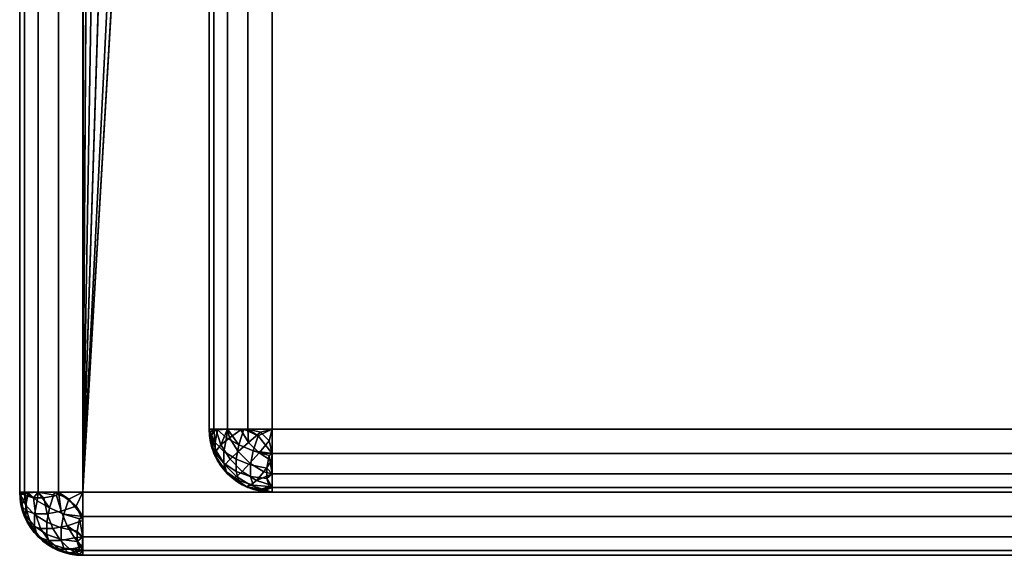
# Model space of a CAD drawing. Header units: millimetres. Extents: x -10 to 413, y -827 to 10.
# Tile 1 of 48: x 0 to 15.6, y -800 to -791.5. Entities that reach past the tile are written whole.
import ezdxf

# ---------------------------------------------------------------- set-up
doc = ezdxf.new("R2010")
doc.units = ezdxf.units.MM
doc.header["$MEASUREMENT"] = 0
for name, color, linetype, lineweight in [('0 Misc', 7, 'Continuous', 35), ('10 Raster Images', 7, 'Continuous', 35), ('5 Hatches', 7, 'Continuous', 35)]:
    doc.layers.add(name, color=color, linetype=linetype, lineweight=lineweight)

msp = doc.modelspace()

# ---------------------------------------------------------------- linework, layer by layer
at = {"layer": '0 Misc', "color": 160, "linetype": 'Continuous', "lineweight": 25}
for p, q in [((0, -1, 719.277), (0, -799, 719.277)), ((0, -799, 699.277), (0, -1, 699.277)), ((1, -799, 720.277), (1, -1, 720.277)), ((1, -781, 698.277), (1, -799, 698.277)), ((1, -799, 698.277), (1.012, -781.156, 698.277)), ((1, -799, 698.277), (1.109, -781.454, 698.277)), ((1, -799, 698.277), (1.293, -781.707, 698.277)), ((1, -799, 698.277), (1.546, -781.891, 698.277)), ((1, -799, 698.277), (1.844, -781.988, 698.277)), ((1, -799, 698.277), (2, -782, 698.277)), ((3, -784, 694.277), (3, -798, 694.277)), ((3, -798, 13.777), (3, -784, 13.777)), ((4, -784, 12.777), (4, -798, 12.777)), ((4, -798, 695.277), (4, -784, 695.277)), ((3, -798, 694.277), (3, -798, 13.777)), ((4, -798, 12.777), (396, -798, 12.777)), ((396, -798, 695.277), (4, -798, 695.277)), ((0, -799, 719.277), (0, -799, 699.277)), ((1, -799, 698.277), (399, -799, 698.277)), ((399, -799, 720.277), (1, -799, 720.277)), ((396, -799, 13.777), (4, -799, 13.777)), ((4, -799, 13.777), (4, -799, 694.277)), ((4, -799, 694.277), (396, -799, 694.277)), ((4, -799, 13.777), (204.554, -799, 255.277)), ((4, -799, 694.277), (195.446, -799, 255.277)), ((195.446, -799, 255.277), (4, -799, 13.777)), ((4, -799, 694.277), (195.717, -799, 256.056)), ((4, -799, 694.277), (196.049, -799, 256.81)), ((4, -799, 694.277), (196.442, -799, 257.464)), ((4, -799, 694.277), (197.415, -799, 258.437)), ((4, -799, 694.277), (198.641, -799, 259.062)), ((4, -799, 694.277), (200, -799, 259.277)), ((4, -799, 694.277), (197.415, -799, 572.117)), ((4, -799, 694.277), (196.442, -799, 573.09)), ((4, -799, 694.277), (196.049, -799, 573.743)), ((4, -799, 694.277), (195.505, -799, 575.087)), ((4, -799, 694.277), (195, -799, 578.277)), ((4, -799, 694.277), (195, -799, 579.277)), ((4, -799, 694.277), (164.278, -799, 649.668)), ((4, -799, 694.277), (162.048, -799, 650.805)), ((4, -799, 694.277), (160.278, -799, 652.575)), ((4, -799, 694.277), (159.142, -799, 654.805)), ((4, -799, 694.277), (158.75, -799, 657.277)), ((4, -799, 694.277), (158.75, -799, 674.277)), ((4, -799, 694.277), (159.142, -799, 676.749)), ((4, -799, 694.277), (160.278, -799, 678.979)), ((4, -799, 694.277), (162.048, -799, 680.749)), ((4, -799, 694.277), (164.278, -799, 681.885)), ((4, -799, 694.277), (166.75, -799, 682.277)), ((1, -800, 699.277), (1, -800, 719.277)), ((1, -800, 719.277), (399, -800, 719.277)), ((399, -800, 699.277), (1, -800, 699.277))]:
    msp.add_line(p, q, dxfattribs=at).dxf.unprotected_set("ltscale", 0)
at = {"layer": '0 Misc', "color": 160, "linetype": 'Continuous', "lineweight": 25, "extrusion": (0, -1, 0)}
for centre, start, end in [((4, 694.277, 798), 90, 180), ((4, 13.777, 798), 180, 270)]:
    msp.add_arc(centre, 1, start, end, dxfattribs=at).dxf.unprotected_set("ltscale", 0)
at = {"layer": '0 Misc', "color": 160, "linetype": 'Continuous', "lineweight": 25, "extrusion": (0, 0, -1)}
for centre in [(-4, -798, -694.277), (-1, -799, -699.277)]:
    msp.add_arc(centre, 1, 270, 0, dxfattribs=at).dxf.unprotected_set("ltscale", 0)
at = {"layer": '0 Misc', "color": 160, "linetype": 'Continuous', "lineweight": 25}
for centre in [(4, -798, 13.777), (1, -799, 719.277)]:
    msp.add_arc(centre, 1, 180, 270, dxfattribs=at).dxf.unprotected_set("ltscale", 0)
at = {"layer": '0 Misc', "color": 160, "linetype": 'Continuous', "lineweight": 25, "extrusion": (1, 0, 0)}
for centre, start, end in [((-798, 694.277, 4), 90, 180), ((-798, 13.777, 4), 180, 270), ((-799, 699.277, 1), 180, 270), ((-799, 719.277, 1), 90, 180)]:
    msp.add_arc(centre, 1, start, end, dxfattribs=at).dxf.unprotected_set("ltscale", 0)
at = {"layer": '0 Misc', "color": 160, "linetype": 'Continuous', "lineweight": 25, "extrusion": (0, 1, 0)}
for centre, start, end in [((-1, 699.277, -799), 270, 0), ((-1, 719.277, -799), 0, 90)]:
    msp.add_arc(centre, 1, start, end, dxfattribs=at).dxf.unprotected_set("ltscale", 0)
at = {"layer": '0 Misc', "color": 7, "lineweight": 25}
for points, invisible_edges in [([(0, -1, 719.277), (0, -799, 699.277), (0, -799, 719.277)], 1), ([(0, -1, 719.277), (0, -1, 699.277), (0, -799, 699.277)], 12), ([(0.076, -799, 698.894), (0, -1, 699.277), (0.076, -1, 698.894)], 1), ([(0.076, -799, 698.894), (0, -799, 699.277), (0, -1, 699.277)], 12), ([(0, -1, 719.277), (0.076, -799, 719.659), (0.076, -1, 719.659)], 1), ([(0, -1, 719.277), (0, -799, 719.277), (0.076, -799, 719.659)], 12), ([(0.293, -799, 698.57), (0.076, -1, 698.894), (0.293, -1, 698.57)], 1), ([(0.293, -799, 698.57), (0.076, -799, 698.894), (0.076, -1, 698.894)], 12), ([(0.293, -799, 719.984), (0.076, -1, 719.659), (0.076, -799, 719.659)], 1), ([(0.293, -799, 719.984), (0.293, -1, 719.984), (0.076, -1, 719.659)], 12), ([(0.617, -799, 698.353), (0.293, -1, 698.57), (0.617, -1, 698.353)], 1), ([(0.617, -799, 698.353), (0.293, -799, 698.57), (0.293, -1, 698.57)], 12), ([(0.617, -799, 720.201), (0.293, -1, 719.984), (0.293, -799, 719.984)], 1), ([(0.617, -799, 720.201), (0.617, -1, 720.201), (0.293, -1, 719.984)], 12), ([(1, -799, 698.277), (0.617, -1, 698.353), (1, -781, 698.277)], 1), ([(1, -799, 698.277), (0.617, -799, 698.353), (0.617, -1, 698.353)], 12), ([(1, -799, 720.277), (0.617, -1, 720.201), (0.617, -799, 720.201)], 1), ([(1, -799, 720.277), (1, -1, 720.277), (0.617, -1, 720.201)], 12), ([(3, -784, 694.277), (3.076, -798, 694.659), (3.076, -784, 694.659)], 1), ([(3, -784, 694.277), (3, -798, 694.277), (3.076, -798, 694.659)], 12), ([(3.293, -798, 694.984), (3.076, -784, 694.659), (3.076, -798, 694.659)], 1), ([(3.293, -798, 694.984), (3.293, -784, 694.984), (3.076, -784, 694.659)], 12), ([(3.617, -798, 695.201), (3.293, -784, 694.984), (3.293, -798, 694.984)], 1), ([(3.617, -798, 695.201), (3.617, -784, 695.201), (3.293, -784, 694.984)], 12), ([(4, -798, 695.277), (3.617, -784, 695.201), (3.617, -798, 695.201)], 1), ([(4, -798, 695.277), (4, -784, 695.277), (3.617, -784, 695.201)], 12), ([(3.111, -798.345, 694.577), (3.106, -798.001, 694.725), (3.031, -798.107, 694.498)], 1), ([(3.111, -798.345, 694.577), (3.189, -798.248, 694.806), (3.106, -798.001, 694.725)], 12), ([(3.46, -798.354, 695.041), (3.502, -798.01, 695.144), (3.322, -798.134, 695)], 1), ([(3.46, -798.354, 695.041), (3.625, -798.208, 695.18), (3.502, -798.01, 695.144)], 12), ([(3.332, -798.476, 694.849), (3.322, -798.134, 695), (3.189, -798.248, 694.806)], 1), ([(3.332, -798.476, 694.849), (3.46, -798.354, 695.041), (3.322, -798.134, 695)], 12), ([(3.792, -798.375, 695.18), (3.816, -798.048, 695.259), (3.625, -798.208, 695.18)], 1), ([(3.792, -798.375, 695.18), (3.952, -798.184, 695.259), (3.816, -798.048, 695.259)], 12), ([(3.217, -798.616, 694.364), (3.111, -798.345, 694.577), (3.093, -798.419, 694.327)], 1), ([(3.189, -798.248, 694.806), (3.111, -798.345, 694.577), (3.249, -798.565, 694.618)], 12), ([(3.217, -798.616, 694.364), (3.249, -798.565, 694.618), (3.111, -798.345, 694.577)], 12), ([(3.189, -798.248, 694.806), (3.249, -798.565, 694.618), (3.332, -798.476, 694.849)], 1), ([(3.524, -798.668, 694.849), (3.46, -798.354, 695.041), (3.332, -798.476, 694.849)], 1), ([(3.646, -798.54, 695.041), (3.625, -798.208, 695.18), (3.46, -798.354, 695.041)], 1), ([(3.524, -798.668, 694.849), (3.646, -798.54, 695.041), (3.46, -798.354, 695.041)], 12), ([(3.646, -798.54, 695.041), (3.792, -798.375, 695.18), (3.625, -798.208, 695.18)], 12), ([(3.435, -798.751, 694.618), (3.332, -798.476, 694.849), (3.249, -798.565, 694.618)], 1), ([(3.435, -798.751, 694.618), (3.524, -798.668, 694.849), (3.332, -798.476, 694.849)], 12), ([(3.792, -798.375, 695.18), (3.646, -798.54, 695.041), (3.866, -798.678, 695)], 12), ([(3.792, -798.375, 695.18), (3.866, -798.678, 695), (3.99, -798.499, 695.144)], 1), ([(3.384, -798.783, 694.364), (3.249, -798.565, 694.618), (3.217, -798.616, 694.364)], 1), ([(3.384, -798.783, 694.364), (3.435, -798.751, 694.618), (3.249, -798.565, 694.618)], 12), ([(3.655, -798.889, 694.577), (3.524, -798.668, 694.849), (3.435, -798.751, 694.618)], 1), ([(3.646, -798.54, 695.041), (3.524, -798.668, 694.849), (3.752, -798.811, 694.806)], 12), ([(3.655, -798.889, 694.577), (3.752, -798.811, 694.806), (3.524, -798.668, 694.849)], 12), ([(3.646, -798.54, 695.041), (3.752, -798.811, 694.806), (3.866, -798.678, 695)], 1), ([(3.581, -798.907, 694.327), (3.435, -798.751, 694.618), (3.384, -798.783, 694.364)], 1), ([(3.581, -798.907, 694.327), (3.655, -798.889, 694.577), (3.435, -798.751, 694.618)], 12), ([(3.752, -798.811, 694.806), (3.655, -798.889, 694.577), (3.893, -798.969, 694.498)], 12), ([(3.752, -798.811, 694.806), (3.893, -798.969, 694.498), (3.998, -798.894, 694.725)], 1), ([(0, -799, 719.277), (0.076, -799.383, 699.277), (0.076, -799.383, 719.277)], 1), ([(0, -799, 719.277), (0, -799, 699.277), (0.076, -799.383, 699.277)], 12), ([(0.096, -799.375, 699.069), (0.018, -799.048, 699.093), (0.096, -799.208, 698.902)], 1), ([(0.096, -799.375, 699.069), (0.018, -799.184, 699.229), (0.018, -799.048, 699.093)], 12), ([(0.093, -799.05, 719.696), (0.249, -799.341, 719.842), (0.217, -799.087, 719.893)], 1), ([(0.093, -799.05, 719.696), (0.111, -799.3, 719.622), (0.249, -799.341, 719.842)], 12), ([(0.133, -799.01, 698.778), (0.236, -799.354, 698.737), (0.096, -799.208, 698.902)], 1), ([(0.133, -799.01, 698.778), (0.277, -799.134, 698.599), (0.236, -799.354, 698.737)], 12), ([(0.217, -799.087, 719.893), (0.435, -799.341, 720.028), (0.384, -799.087, 720.06)], 1), ([(0.217, -799.087, 719.893), (0.249, -799.341, 719.842), (0.435, -799.341, 720.028)], 12), ([(0.277, -799.134, 698.599), (0.428, -799.476, 698.609), (0.236, -799.354, 698.737)], 1), ([(0.277, -799.134, 698.599), (0.47, -799.248, 698.466), (0.428, -799.476, 698.609)], 12), ([(0.655, -799.3, 720.166), (0.581, -799.05, 720.183), (0.384, -799.087, 720.06)], 12), ([(0.655, -799.3, 720.166), (0.384, -799.087, 720.06), (0.435, -799.341, 720.028)], 1), ([(0.552, -799.002, 698.383), (0.7, -799.345, 698.388), (0.47, -799.248, 698.466)], 1), ([(0.552, -799.002, 698.383), (0.779, -799.107, 698.307), (0.7, -799.345, 698.388)], 12), ([(1, -799, 698.277), (399, -799.383, 698.353), (1, -799.383, 698.353)], 1), ([(1, -799, 698.277), (399, -799, 698.277), (399, -799.383, 698.353)], 12), ([(399, -799, 720.277), (1, -799.383, 720.201), (399, -799.383, 720.201)], 1), ([(399, -799, 720.277), (1, -799, 720.277), (1, -799.383, 720.201)], 12), ([(0.189, -799.53, 719.525), (0.031, -799.221, 719.384), (0.106, -799.448, 719.278)], 1), ([(0.189, -799.53, 719.525), (0.111, -799.3, 719.622), (0.031, -799.221, 719.384)], 12), ([(0.096, -799.208, 698.902), (0.236, -799.54, 698.923), (0.096, -799.375, 699.069)], 1), ([(0.096, -799.208, 698.902), (0.236, -799.354, 698.737), (0.236, -799.54, 698.923)], 12), ([(0.659, -799.565, 698.526), (0.428, -799.476, 698.609), (0.47, -799.248, 698.466)], 12), ([(0.659, -799.565, 698.526), (0.47, -799.248, 698.466), (0.7, -799.345, 698.388)], 1), ([(0.998, -799.448, 720.171), (0.893, -799.221, 720.246), (0.655, -799.3, 720.166)], 12), ([(0.076, -799.383, 719.277), (0.293, -799.707, 699.277), (0.293, -799.707, 719.277)], 1), ([(0.076, -799.383, 719.277), (0.076, -799.383, 699.277), (0.293, -799.707, 699.277)], 12), ([(0.096, -799.375, 699.069), (0.277, -799.678, 699.143), (0.133, -799.498, 699.266)], 1), ([(0.096, -799.375, 699.069), (0.236, -799.54, 698.923), (0.277, -799.678, 699.143)], 12), ([(0.111, -799.3, 719.622), (0.332, -799.572, 719.753), (0.249, -799.341, 719.842)], 1), ([(0.111, -799.3, 719.622), (0.189, -799.53, 719.525), (0.332, -799.572, 719.753)], 12), ([(0.236, -799.54, 698.923), (0.236, -799.354, 698.737), (0.428, -799.476, 698.609)], 12), ([(0.332, -799.572, 719.753), (0.435, -799.341, 720.028), (0.249, -799.341, 719.842)], 1), ([(0.332, -799.572, 719.753), (0.524, -799.572, 719.945), (0.435, -799.341, 720.028)], 12), ([(0.435, -799.341, 720.028), (0.752, -799.53, 720.088), (0.655, -799.3, 720.166)], 1), ([(0.435, -799.341, 720.028), (0.524, -799.572, 719.945), (0.752, -799.53, 720.088)], 12), ([(0.998, -799.448, 720.171), (0.655, -799.3, 720.166), (0.752, -799.53, 720.088)], 1), ([(0.7, -799.345, 698.388), (0.913, -799.616, 698.494), (0.659, -799.565, 698.526)], 1), ([(0.7, -799.345, 698.388), (0.95, -799.419, 698.37), (0.913, -799.616, 698.494)], 12), ([(399, -799.707, 698.57), (1, -799.383, 698.353), (399, -799.383, 698.353)], 1), ([(399, -799.707, 698.57), (1, -799.707, 698.57), (1, -799.383, 698.353)], 12), ([(399, -799.383, 720.201), (1, -799.707, 719.984), (399, -799.707, 719.984)], 1), ([(399, -799.383, 720.201), (1, -799.383, 720.201), (1, -799.707, 719.984)], 12), ([(0.46, -799.764, 719.631), (0.189, -799.53, 719.525), (0.322, -799.723, 719.411)], 1), ([(0.46, -799.764, 719.631), (0.332, -799.572, 719.753), (0.189, -799.53, 719.525)], 12), ([(0.236, -799.54, 698.923), (0.428, -799.476, 698.609), (0.428, -799.668, 698.801)], 1), ([(0.236, -799.54, 698.923), (0.47, -799.811, 699.029), (0.277, -799.678, 699.143)], 1), ([(0.236, -799.54, 698.923), (0.428, -799.668, 698.801), (0.47, -799.811, 699.029)], 12), ([(0.46, -799.764, 719.631), (0.524, -799.572, 719.945), (0.332, -799.572, 719.753)], 1), ([(0.428, -799.668, 698.801), (0.428, -799.476, 698.609), (0.659, -799.565, 698.526)], 12), ([(0.428, -799.668, 698.801), (0.659, -799.565, 698.526), (0.659, -799.751, 698.712)], 1), ([(0.46, -799.764, 719.631), (0.646, -799.764, 719.817), (0.524, -799.572, 719.945)], 12), ([(0.866, -799.723, 719.955), (0.752, -799.53, 720.088), (0.524, -799.572, 719.945)], 12), ([(0.866, -799.723, 719.955), (0.524, -799.572, 719.945), (0.646, -799.764, 719.817)], 1), ([(0.913, -799.783, 698.661), (0.659, -799.565, 698.526), (0.913, -799.616, 698.494)], 1), ([(0.913, -799.783, 698.661), (0.659, -799.751, 698.712), (0.659, -799.565, 698.526)], 12), ([(0.293, -799.707, 719.277), (0.617, -799.924, 699.277), (0.617, -799.924, 719.277)], 1), ([(0.293, -799.707, 719.277), (0.293, -799.707, 699.277), (0.617, -799.924, 699.277)], 12), ([(0.625, -799.904, 719.485), (0.322, -799.723, 719.411), (0.502, -799.867, 719.287)], 1), ([(0.625, -799.904, 719.485), (0.46, -799.764, 719.631), (0.322, -799.723, 719.411)], 12), ([(0.7, -799.889, 698.932), (0.428, -799.668, 698.801), (0.659, -799.751, 698.712)], 1), ([(0.7, -799.889, 698.932), (0.47, -799.811, 699.029), (0.428, -799.668, 698.801)], 12), ([(0.99, -799.867, 719.775), (0.866, -799.723, 719.955), (0.646, -799.764, 719.817)], 12), ([(0.95, -799.907, 698.858), (0.659, -799.751, 698.712), (0.913, -799.783, 698.661)], 1), ([(0.95, -799.907, 698.858), (0.7, -799.889, 698.932), (0.659, -799.751, 698.712)], 12), ([(399, -799.924, 698.894), (1, -799.707, 698.57), (399, -799.707, 698.57)], 1), ([(399, -799.924, 698.894), (1, -799.924, 698.894), (1, -799.707, 698.57)], 12), ([(399, -799.707, 719.984), (1, -799.924, 719.659), (399, -799.924, 719.659)], 1), ([(399, -799.707, 719.984), (1, -799.707, 719.984), (1, -799.924, 719.659)], 12), ([(0.792, -799.904, 719.651), (0.46, -799.764, 719.631), (0.625, -799.904, 719.485)], 1), ([(0.792, -799.904, 719.651), (0.646, -799.764, 719.817), (0.46, -799.764, 719.631)], 12), ([(0.47, -799.811, 699.029), (0.779, -799.969, 699.17), (0.552, -799.894, 699.275)], 1), ([(0.47, -799.811, 699.029), (0.7, -799.889, 698.932), (0.779, -799.969, 699.17)], 12), ([(0.625, -799.904, 719.485), (0.952, -799.982, 719.461), (0.792, -799.904, 719.651)], 1), ([(0.625, -799.904, 719.485), (0.816, -799.982, 719.324), (0.952, -799.982, 719.461)], 12), ([(0.99, -799.867, 719.775), (0.646, -799.764, 719.817), (0.792, -799.904, 719.651)], 1), ([(1, -800, 699.277), (0.617, -799.924, 719.277), (0.617, -799.924, 699.277)], 1), ([(1, -800, 699.277), (1, -800, 719.277), (0.617, -799.924, 719.277)], 12), ([(399, -800, 699.277), (1, -799.924, 698.894), (399, -799.924, 698.894)], 1), ([(399, -800, 699.277), (1, -800, 699.277), (1, -799.924, 698.894)], 12), ([(1, -800, 719.277), (399, -799.924, 719.659), (1, -799.924, 719.659)], 1), ([(1, -800, 719.277), (399, -800, 719.277), (399, -799.924, 719.659)], 12), ([(1, -800, 719.277), (399, -800, 699.277), (399, -800, 719.277)], 1), ([(1, -800, 719.277), (1, -800, 699.277), (399, -800, 699.277)], 12)]:
    msp.add_3dface(points, dxfattribs=dict(at, invisible_edges=invisible_edges))
for points in [[(1.012, -781.156, 698.277), (1, -799, 698.277), (1, -781, 698.277)], [(1, -799, 698.277), (1.012, -781.156, 698.277), (1.109, -781.454, 698.277)], [(1, -799, 698.277), (1.109, -781.454, 698.277), (1.293, -781.707, 698.277)], [(1, -799, 698.277), (1.293, -781.707, 698.277), (1.546, -781.891, 698.277)], [(1, -799, 698.277), (1.546, -781.891, 698.277), (1.844, -781.988, 698.277)], [(1, -799, 698.277), (1.844, -781.988, 698.277), (2, -782, 698.277)], [(1, -799, 698.277), (2, -782, 698.277), (399, -799, 698.277)], [(399, -799, 698.277), (2, -782, 698.277), (16, -782, 698.277)], [(3.031, -798.107, 694.498), (3.076, -798, 694.659), (3, -798, 694.277)], [(3.076, -798.383, 694.277), (3.031, -798.107, 694.498), (3, -798, 694.277)], [(3.106, -798.001, 694.725), (3.076, -798, 694.659), (3.031, -798.107, 694.498)], [(3.293, -798, 694.984), (3.076, -798, 694.659), (3.106, -798.001, 694.725)], [(3.293, -798, 694.984), (3.106, -798.001, 694.725), (3.189, -798.248, 694.806)], [(3.189, -798.248, 694.806), (3.322, -798.134, 695), (3.293, -798, 694.984)], [(3.293, -798, 694.984), (3.502, -798.01, 695.144), (3.617, -798, 695.201)], [(3.293, -798, 694.984), (3.322, -798.134, 695), (3.502, -798.01, 695.144)], [(3.625, -798.208, 695.18), (3.617, -798, 695.201), (3.502, -798.01, 695.144)], [(3.617, -798, 695.201), (3.625, -798.208, 695.18), (3.816, -798.048, 695.259)], [(3.816, -798.048, 695.259), (4, -798, 695.277), (3.617, -798, 695.201)], [(3.816, -798.048, 695.259), (3.952, -798.184, 695.259), (4, -798, 695.277)], [(3.952, -798.184, 695.259), (4, -798.383, 695.201), (4, -798, 695.277)], [(3.076, -798.383, 694.277), (3.111, -798.345, 694.577), (3.031, -798.107, 694.498)], [(3.792, -798.375, 695.18), (4, -798.383, 695.201), (3.952, -798.184, 695.259)], [(3.111, -798.345, 694.577), (3.076, -798.383, 694.277), (3.093, -798.419, 694.327)], [(3.093, -798.419, 694.327), (3.076, -798.383, 694.277), (3.293, -798.707, 694.277)], [(3.093, -798.419, 694.327), (3.293, -798.707, 694.277), (3.217, -798.616, 694.364)], [(4, -798.383, 695.201), (3.792, -798.375, 695.18), (3.99, -798.499, 695.144)], [(4, -798.707, 694.984), (3.99, -798.499, 695.144), (3.866, -798.678, 695)], [(4, -798.383, 695.201), (3.99, -798.499, 695.144), (4, -798.707, 694.984)], [(3.384, -798.783, 694.364), (3.217, -798.616, 694.364), (3.293, -798.707, 694.277)], [(3.617, -798.924, 694.277), (3.384, -798.783, 694.364), (3.293, -798.707, 694.277)], [(3.581, -798.907, 694.327), (3.384, -798.783, 694.364), (3.617, -798.924, 694.277)], [(4, -798.707, 694.984), (3.866, -798.678, 695), (3.752, -798.811, 694.806)], [(4, -798.707, 694.984), (3.752, -798.811, 694.806), (3.998, -798.894, 694.725)], [(4, -798.707, 694.984), (3.998, -798.894, 694.725), (4, -798.924, 694.659)], [(3.893, -798.969, 694.498), (3.655, -798.889, 694.577), (3.581, -798.907, 694.327)], [(4, -799, 694.277), (3.581, -798.907, 694.327), (3.617, -798.924, 694.277)], [(3.581, -798.907, 694.327), (4, -799, 694.277), (3.893, -798.969, 694.498)], [(4, -798.924, 694.659), (3.998, -798.894, 694.725), (3.893, -798.969, 694.498)], [(4, -798.924, 694.659), (3.893, -798.969, 694.498), (4, -799, 694.277)], [(0.018, -799.184, 699.229), (0, -799, 699.277), (0.018, -799.048, 699.093)], [(0.018, -799.184, 699.229), (0.076, -799.383, 699.277), (0, -799, 699.277)], [(0.018, -799.048, 699.093), (0, -799, 699.277), (0.076, -799, 698.894)], [(0, -799, 719.277), (0.093, -799.05, 719.696), (0.076, -799, 719.659)], [(0.076, -799.383, 719.277), (0.031, -799.221, 719.384), (0, -799, 719.277)], [(0.031, -799.221, 719.384), (0.093, -799.05, 719.696), (0, -799, 719.277)], [(0.018, -799.048, 699.093), (0.076, -799, 698.894), (0.096, -799.208, 698.902)], [(0.031, -799.221, 719.384), (0.111, -799.3, 719.622), (0.093, -799.05, 719.696)], [(0.133, -799.01, 698.778), (0.096, -799.208, 698.902), (0.076, -799, 698.894)], [(0.293, -799, 698.57), (0.133, -799.01, 698.778), (0.076, -799, 698.894)], [(0.076, -799, 719.659), (0.217, -799.087, 719.893), (0.293, -799, 719.984)], [(0.093, -799.05, 719.696), (0.217, -799.087, 719.893), (0.076, -799, 719.659)], [(0.293, -799, 698.57), (0.277, -799.134, 698.599), (0.133, -799.01, 698.778)], [(0.217, -799.087, 719.893), (0.384, -799.087, 720.06), (0.293, -799, 719.984)], [(0.277, -799.134, 698.599), (0.293, -799, 698.57), (0.47, -799.248, 698.466)], [(0.552, -799.002, 698.383), (0.47, -799.248, 698.466), (0.293, -799, 698.57)], [(0.617, -799, 698.353), (0.552, -799.002, 698.383), (0.293, -799, 698.57)], [(0.581, -799.05, 720.183), (0.293, -799, 719.984), (0.384, -799.087, 720.06)], [(0.581, -799.05, 720.183), (0.617, -799, 720.201), (0.293, -799, 719.984)], [(0.617, -799, 698.353), (0.779, -799.107, 698.307), (0.552, -799.002, 698.383)], [(0.655, -799.3, 720.166), (0.617, -799, 720.201), (0.581, -799.05, 720.183)], [(0.779, -799.107, 698.307), (0.617, -799, 698.353), (1, -799, 698.277)], [(0.655, -799.3, 720.166), (0.893, -799.221, 720.246), (0.617, -799, 720.201)], [(0.617, -799, 720.201), (0.893, -799.221, 720.246), (1, -799, 720.277)], [(0.7, -799.345, 698.388), (0.779, -799.107, 698.307), (1, -799.383, 698.353)], [(1, -799.383, 698.353), (0.779, -799.107, 698.307), (1, -799, 698.277)], [(0.893, -799.221, 720.246), (1, -799.383, 720.201), (1, -799, 720.277)], [(0.096, -799.375, 699.069), (0.076, -799.383, 699.277), (0.018, -799.184, 699.229)], [(0.076, -799.383, 719.277), (0.106, -799.448, 719.278), (0.031, -799.221, 719.384)], [(1, -799.383, 720.201), (0.893, -799.221, 720.246), (0.998, -799.448, 720.171)], [(0.096, -799.375, 699.069), (0.133, -799.498, 699.266), (0.076, -799.383, 699.277)], [(0.133, -799.498, 699.266), (0.293, -799.707, 699.277), (0.076, -799.383, 699.277)], [(0.293, -799.707, 719.277), (0.106, -799.448, 719.278), (0.076, -799.383, 719.277)], [(0.293, -799.707, 719.277), (0.189, -799.53, 719.525), (0.106, -799.448, 719.278)], [(0.7, -799.345, 698.388), (1, -799.383, 698.353), (0.95, -799.419, 698.37)], [(0.998, -799.448, 720.171), (0.752, -799.53, 720.088), (1, -799.707, 719.984)], [(0.95, -799.419, 698.37), (1, -799.707, 698.57), (0.913, -799.616, 698.494)], [(0.95, -799.419, 698.37), (1, -799.383, 698.353), (1, -799.707, 698.57)], [(1, -799.383, 720.201), (0.998, -799.448, 720.171), (1, -799.707, 719.984)], [(0.133, -799.498, 699.266), (0.277, -799.678, 699.143), (0.293, -799.707, 699.277)], [(0.322, -799.723, 719.411), (0.189, -799.53, 719.525), (0.293, -799.707, 719.277)], [(0.866, -799.723, 719.955), (1, -799.707, 719.984), (0.752, -799.53, 720.088)], [(0.277, -799.678, 699.143), (0.47, -799.811, 699.029), (0.293, -799.707, 699.277)], [(0.293, -799.707, 699.277), (0.552, -799.894, 699.275), (0.617, -799.924, 699.277)], [(0.552, -799.894, 699.275), (0.293, -799.707, 699.277), (0.47, -799.811, 699.029)], [(0.502, -799.867, 719.287), (0.322, -799.723, 719.411), (0.293, -799.707, 719.277)], [(0.502, -799.867, 719.287), (0.293, -799.707, 719.277), (0.617, -799.924, 719.277)], [(1, -799.707, 719.984), (0.866, -799.723, 719.955), (0.99, -799.867, 719.775)], [(0.913, -799.783, 698.661), (0.913, -799.616, 698.494), (1, -799.707, 698.57)], [(1, -799.924, 698.894), (0.913, -799.783, 698.661), (1, -799.707, 698.57)], [(1, -799.707, 719.984), (0.99, -799.867, 719.775), (1, -799.924, 719.659)], [(0.625, -799.904, 719.485), (0.502, -799.867, 719.287), (0.617, -799.924, 719.277)], [(0.617, -799.924, 699.277), (0.552, -799.894, 699.275), (0.779, -799.969, 699.17)], [(0.625, -799.904, 719.485), (0.617, -799.924, 719.277), (0.816, -799.982, 719.324)], [(0.779, -799.969, 699.17), (0.7, -799.889, 698.932), (0.95, -799.907, 698.858)], [(0.779, -799.969, 699.17), (0.95, -799.907, 698.858), (1, -799.924, 698.894)], [(0.99, -799.867, 719.775), (0.792, -799.904, 719.651), (1, -799.924, 719.659)], [(0.952, -799.982, 719.461), (1, -799.924, 719.659), (0.792, -799.904, 719.651)], [(1, -799.924, 698.894), (0.95, -799.907, 698.858), (0.913, -799.783, 698.661)], [(0.617, -799.924, 699.277), (0.779, -799.969, 699.17), (1, -800, 699.277)], [(0.816, -799.982, 719.324), (0.617, -799.924, 719.277), (1, -800, 719.277)], [(0.779, -799.969, 699.17), (1, -799.924, 698.894), (1, -800, 699.277)], [(0.816, -799.982, 719.324), (1, -800, 719.277), (0.952, -799.982, 719.461)], [(0.952, -799.982, 719.461), (1, -800, 719.277), (1, -799.924, 719.659)]]:
    msp.add_3dface(points, dxfattribs=at)
at = {"layer": '0 Misc', "color": 5, "lineweight": 25}
for points, invisible_edges in [([(3, -798, 694.277), (3, -784, 13.777), (3, -798, 13.777)], 1), ([(3, -798, 694.277), (3, -784, 694.277), (3, -784, 13.777)], 12), ([(396, -798, 695.277), (4, -784, 695.277), (4, -798, 695.277)], 1), ([(396, -798, 695.277), (396, -784, 695.277), (4, -784, 695.277)], 12), ([(3, -798, 694.277), (3.076, -798.383, 13.777), (3.076, -798.383, 694.277)], 1), ([(3, -798, 694.277), (3, -798, 13.777), (3.076, -798.383, 13.777)], 12), ([(396, -798, 695.277), (4, -798.383, 695.201), (396, -798.383, 695.201)], 1), ([(396, -798, 695.277), (4, -798, 695.277), (4, -798.383, 695.201)], 12), ([(3.293, -798.707, 13.777), (3.076, -798.383, 694.277), (3.076, -798.383, 13.777)], 1), ([(3.293, -798.707, 13.777), (3.293, -798.707, 694.277), (3.076, -798.383, 694.277)], 12), ([(4, -798.707, 694.984), (396, -798.383, 695.201), (4, -798.383, 695.201)], 1), ([(4, -798.707, 694.984), (396, -798.707, 694.984), (396, -798.383, 695.201)], 12), ([(3.617, -798.924, 13.777), (3.293, -798.707, 694.277), (3.293, -798.707, 13.777)], 1), ([(3.617, -798.924, 13.777), (3.617, -798.924, 694.277), (3.293, -798.707, 694.277)], 12), ([(4, -798.924, 694.659), (396, -798.707, 694.984), (4, -798.707, 694.984)], 1), ([(4, -798.924, 694.659), (396, -798.924, 694.659), (396, -798.707, 694.984)], 12), ([(4, -799, 13.777), (3.617, -798.924, 694.277), (3.617, -798.924, 13.777)], 1), ([(4, -799, 13.777), (4, -799, 694.277), (3.617, -798.924, 694.277)], 12), ([(4, -799, 694.277), (396, -798.924, 694.659), (4, -798.924, 694.659)], 1), ([(4, -799, 694.277), (396, -799, 694.277), (396, -798.924, 694.659)], 12)]:
    msp.add_3dface(points, dxfattribs=dict(at, invisible_edges=invisible_edges))
at = {"layer": '0 Misc', "color": 164, "lineweight": 25}
for points, invisible_edges in [([(3, -798, 13.777), (3.076, -784, 13.394), (3.076, -798, 13.394)], 1), ([(3, -798, 13.777), (3, -784, 13.777), (3.076, -784, 13.394)], 12), ([(3.076, -798, 13.394), (3.293, -784, 13.07), (3.293, -798, 13.07)], 1), ([(3.076, -798, 13.394), (3.076, -784, 13.394), (3.293, -784, 13.07)], 12), ([(3.293, -798, 13.07), (3.617, -784, 12.853), (3.617, -798, 12.853)], 1), ([(3.293, -798, 13.07), (3.293, -784, 13.07), (3.617, -784, 12.853)], 12), ([(4, -784, 12.777), (3.617, -798, 12.853), (3.617, -784, 12.853)], 1), ([(4, -784, 12.777), (4, -798, 12.777), (3.617, -798, 12.853)], 12), ([(4, -798, 12.777), (396, -784, 12.777), (396, -798, 12.777)], 1), ([(4, -798, 12.777), (4, -784, 12.777), (396, -784, 12.777)], 12), ([(3.236, -798.354, 13.237), (3.096, -798.208, 13.402), (3.133, -798.01, 13.278)], 12), ([(3.236, -798.354, 13.237), (3.133, -798.01, 13.278), (3.277, -798.134, 13.099)], 1), ([(3.552, -798.001, 12.883), (3.7, -798.345, 12.888), (3.47, -798.248, 12.966)], 1), ([(3.552, -798.001, 12.883), (3.779, -798.107, 12.808), (3.7, -798.345, 12.888)], 12), ([(4, -798, 12.777), (396, -798.383, 12.853), (4, -798.383, 12.853)], 1), ([(4, -798, 12.777), (396, -798, 12.777), (396, -798.383, 12.853)], 12), ([(3.096, -798.375, 13.569), (3.018, -798.048, 13.593), (3.096, -798.208, 13.402)], 1), ([(3.096, -798.375, 13.569), (3.018, -798.184, 13.729), (3.018, -798.048, 13.593)], 12), ([(3.428, -798.476, 13.109), (3.236, -798.354, 13.237), (3.277, -798.134, 13.099)], 12), ([(3.428, -798.476, 13.109), (3.277, -798.134, 13.099), (3.47, -798.248, 12.966)], 1), ([(3.236, -798.54, 13.423), (3.096, -798.208, 13.402), (3.236, -798.354, 13.237)], 1), ([(3.236, -798.54, 13.423), (3.096, -798.375, 13.569), (3.096, -798.208, 13.402)], 12), ([(3.428, -798.668, 13.301), (3.236, -798.354, 13.237), (3.428, -798.476, 13.109)], 1), ([(3.428, -798.668, 13.301), (3.236, -798.54, 13.423), (3.236, -798.354, 13.237)], 12), ([(3.428, -798.476, 13.109), (3.47, -798.248, 12.966), (3.7, -798.345, 12.888)], 12), ([(3.428, -798.476, 13.109), (3.7, -798.345, 12.888), (3.659, -798.565, 13.026)], 1), ([(3.7, -798.345, 12.888), (3.913, -798.616, 12.994), (3.659, -798.565, 13.026)], 1), ([(3.7, -798.345, 12.888), (3.95, -798.419, 12.87), (3.913, -798.616, 12.994)], 12), ([(3.096, -798.375, 13.569), (3.277, -798.678, 13.643), (3.133, -798.499, 13.766)], 1), ([(3.096, -798.375, 13.569), (3.236, -798.54, 13.423), (3.277, -798.678, 13.643)], 12), ([(3.659, -798.751, 13.212), (3.428, -798.476, 13.109), (3.659, -798.565, 13.026)], 1), ([(3.659, -798.751, 13.212), (3.428, -798.668, 13.301), (3.428, -798.476, 13.109)], 12), ([(396, -798.707, 13.07), (4, -798.383, 12.853), (396, -798.383, 12.853)], 1), ([(396, -798.707, 13.07), (4, -798.707, 13.07), (4, -798.383, 12.853)], 12), ([(3.236, -798.54, 13.423), (3.47, -798.811, 13.529), (3.277, -798.678, 13.643)], 1), ([(3.236, -798.54, 13.423), (3.428, -798.668, 13.301), (3.47, -798.811, 13.529)], 12), ([(3.7, -798.889, 13.432), (3.428, -798.668, 13.301), (3.659, -798.751, 13.212)], 1), ([(3.7, -798.889, 13.432), (3.47, -798.811, 13.529), (3.428, -798.668, 13.301)], 12), ([(3.659, -798.565, 13.026), (3.913, -798.783, 13.161), (3.659, -798.751, 13.212)], 1), ([(3.659, -798.565, 13.026), (3.913, -798.616, 12.994), (3.913, -798.783, 13.161)], 12), ([(3.47, -798.811, 13.529), (3.779, -798.969, 13.67), (3.552, -798.894, 13.775)], 1), ([(3.47, -798.811, 13.529), (3.7, -798.889, 13.432), (3.779, -798.969, 13.67)], 12), ([(3.659, -798.751, 13.212), (3.95, -798.907, 13.358), (3.7, -798.889, 13.432)], 1), ([(3.659, -798.751, 13.212), (3.913, -798.783, 13.161), (3.95, -798.907, 13.358)], 12), ([(396, -798.924, 13.394), (4, -798.707, 13.07), (396, -798.707, 13.07)], 1), ([(396, -798.924, 13.394), (4, -798.924, 13.394), (4, -798.707, 13.07)], 12), ([(396, -799, 13.777), (4, -798.924, 13.394), (396, -798.924, 13.394)], 1), ([(396, -799, 13.777), (4, -799, 13.777), (4, -798.924, 13.394)], 12)]:
    msp.add_3dface(points, dxfattribs=dict(at, invisible_edges=invisible_edges))
for points in [[(3.018, -798.184, 13.729), (3.076, -798.383, 13.777), (3, -798, 13.777)], [(3.018, -798.048, 13.593), (3.018, -798.184, 13.729), (3, -798, 13.777)], [(3.018, -798.048, 13.593), (3, -798, 13.777), (3.076, -798, 13.394)], [(3.076, -798, 13.394), (3.096, -798.208, 13.402), (3.018, -798.048, 13.593)], [(3.293, -798, 13.07), (3.133, -798.01, 13.278), (3.076, -798, 13.394)], [(3.096, -798.208, 13.402), (3.076, -798, 13.394), (3.133, -798.01, 13.278)], [(3.293, -798, 13.07), (3.277, -798.134, 13.099), (3.133, -798.01, 13.278)], [(3.47, -798.248, 12.966), (3.277, -798.134, 13.099), (3.293, -798, 13.07)], [(3.552, -798.001, 12.883), (3.47, -798.248, 12.966), (3.293, -798, 13.07)], [(3.617, -798, 12.853), (3.552, -798.001, 12.883), (3.293, -798, 13.07)], [(3.617, -798, 12.853), (3.779, -798.107, 12.808), (3.552, -798.001, 12.883)], [(3.617, -798, 12.853), (4, -798, 12.777), (3.779, -798.107, 12.808)], [(3.779, -798.107, 12.808), (4, -798, 12.777), (4, -798.383, 12.853)], [(3.096, -798.375, 13.569), (3.076, -798.383, 13.777), (3.018, -798.184, 13.729)], [(3.779, -798.107, 12.808), (4, -798.383, 12.853), (3.7, -798.345, 12.888)], [(3.95, -798.419, 12.87), (3.7, -798.345, 12.888), (4, -798.383, 12.853)], [(3.096, -798.375, 13.569), (3.133, -798.499, 13.766), (3.076, -798.383, 13.777)], [(3.133, -798.499, 13.766), (3.293, -798.707, 13.777), (3.076, -798.383, 13.777)], [(3.277, -798.678, 13.643), (3.293, -798.707, 13.777), (3.133, -798.499, 13.766)], [(4, -798.707, 13.07), (3.913, -798.616, 12.994), (3.95, -798.419, 12.87)], [(4, -798.707, 13.07), (3.95, -798.419, 12.87), (4, -798.383, 12.853)], [(3.913, -798.783, 13.161), (3.913, -798.616, 12.994), (4, -798.707, 13.07)], [(3.47, -798.811, 13.529), (3.293, -798.707, 13.777), (3.277, -798.678, 13.643)], [(3.617, -798.924, 13.777), (3.293, -798.707, 13.777), (3.552, -798.894, 13.775)], [(3.552, -798.894, 13.775), (3.293, -798.707, 13.777), (3.47, -798.811, 13.529)], [(3.913, -798.783, 13.161), (4, -798.707, 13.07), (4, -798.924, 13.394)], [(3.95, -798.907, 13.358), (3.913, -798.783, 13.161), (4, -798.924, 13.394)], [(3.617, -798.924, 13.777), (3.552, -798.894, 13.775), (3.779, -798.969, 13.67)], [(3.617, -798.924, 13.777), (3.779, -798.969, 13.67), (4, -799, 13.777)], [(3.7, -798.889, 13.432), (3.95, -798.907, 13.358), (3.779, -798.969, 13.67)], [(3.95, -798.907, 13.358), (4, -798.924, 13.394), (3.779, -798.969, 13.67)], [(3.779, -798.969, 13.67), (4, -798.924, 13.394), (4, -799, 13.777)]]:
    msp.add_3dface(points, dxfattribs=at)
at = {"layer": '0 Misc', "color": 5, "lineweight": 25}
for points in [[(396, -799, 13.777), (204.554, -799, 255.277), (4, -799, 13.777)], [(4, -799, 13.777), (195.446, -799, 255.277), (4, -799, 694.277)], [(195.446, -799, 255.277), (4, -799, 13.777), (204.554, -799, 255.277)], [(4, -799, 694.277), (195.446, -799, 255.277), (195.717, -799, 256.056)], [(4, -799, 694.277), (195.717, -799, 256.056), (196.049, -799, 256.81)], [(4, -799, 694.277), (196.049, -799, 256.81), (196.442, -799, 257.464)], [(4, -799, 694.277), (196.442, -799, 257.464), (197.415, -799, 258.437)], [(4, -799, 694.277), (197.415, -799, 258.437), (198.641, -799, 259.062)], [(4, -799, 694.277), (198.641, -799, 259.062), (200, -799, 259.277)], [(4, -799, 694.277), (200, -799, 259.277), (197.415, -799, 572.117)], [(4, -799, 694.277), (197.415, -799, 572.117), (196.442, -799, 573.09)], [(4, -799, 694.277), (196.442, -799, 573.09), (196.049, -799, 573.743)], [(4, -799, 694.277), (196.049, -799, 573.743), (195.505, -799, 575.087)], [(4, -799, 694.277), (195.505, -799, 575.087), (195, -799, 578.277)], [(4, -799, 694.277), (195, -799, 578.277), (195, -799, 579.277)], [(4, -799, 694.277), (195, -799, 579.277), (164.278, -799, 649.668)], [(4, -799, 694.277), (164.278, -799, 649.668), (162.048, -799, 650.805)], [(4, -799, 694.277), (162.048, -799, 650.805), (160.278, -799, 652.575)], [(4, -799, 694.277), (160.278, -799, 652.575), (159.142, -799, 654.805)], [(4, -799, 694.277), (159.142, -799, 654.805), (158.75, -799, 657.277)], [(4, -799, 694.277), (158.75, -799, 657.277), (158.75, -799, 674.277)], [(4, -799, 694.277), (158.75, -799, 674.277), (159.142, -799, 676.749)], [(4, -799, 694.277), (159.142, -799, 676.749), (160.278, -799, 678.979)], [(4, -799, 694.277), (160.278, -799, 678.979), (162.048, -799, 680.749)], [(4, -799, 694.277), (162.048, -799, 680.749), (164.278, -799, 681.885)], [(4, -799, 694.277), (164.278, -799, 681.885), (166.75, -799, 682.277)], [(4, -799, 694.277), (166.75, -799, 682.277), (396, -799, 694.277)]]:
    msp.add_3dface(points, dxfattribs=at)
at = {"layer": '10 Raster Images', "color": 160, "linetype": 'Continuous', "lineweight": 25}
for p, q in [((1, -781, 698.277), (1, -799, 698.277)), ((1, -799, 698.277), (399, -799, 698.277)), ((396, -799, 13.777), (4, -799, 13.777)), ((4, -799, 13.777), (4, -799, 694.277)), ((4, -799, 694.277), (396, -799, 694.277))]:
    msp.add_line(p, q, dxfattribs=at).dxf.unprotected_set("ltscale", 0)
at = {"layer": '5 Hatches', "color": 7, "lineweight": 25}
for points, invisible_edges in [([(399, -799, 720.277), (1, -1, 720.277), (1, -799, 720.277)], 1), ([(399, -799, 720.277), (399, -1, 720.277), (1, -1, 720.277)], 12)]:
    msp.add_3dface(points, dxfattribs=dict(at, invisible_edges=invisible_edges))

doc.saveas('drawing.dxf')
